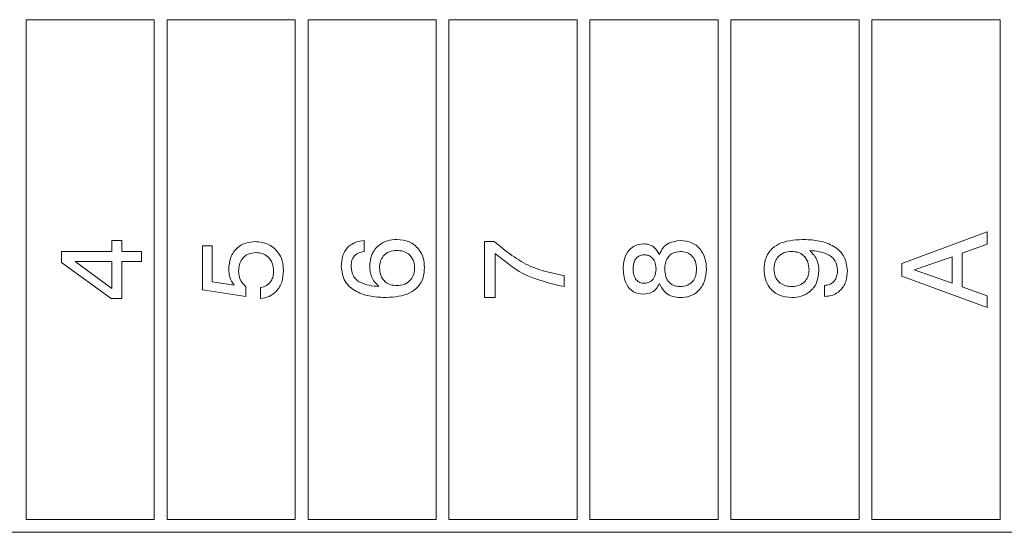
# Model space of a CAD drawing. Header units: millimetres. Extents: x 47 to 120.6, y 37.3 to 135.3.
# Tile 4 of 27: x 60.1 to 71.6, y 65.7 to 71.7. Entities that reach past the tile are written whole.
import ezdxf

# ---------------------------------------------------------------- set-up
doc = ezdxf.new("R2010")
doc.units = ezdxf.units.MM

msp = doc.modelspace()

# ---------------------------------------------------------------- linework, layer by layer
at = {"color": 7, "linetype": 'Continuous', "lineweight": 9}
for p, q in [((60.1768, 65.8665), (60.1768, 71.7165)), ((61.6768, 71.7165), (60.1768, 71.7165)), ((61.6768, 71.7165), (61.6768, 65.8665)), ((61.8268, 65.8665), (61.8268, 71.7165)), ((63.3268, 71.7165), (61.8268, 71.7165)), ((63.3268, 71.7165), (63.3268, 65.8665)), ((64.9768, 71.7165), (63.4768, 71.7165)), ((63.4768, 65.8665), (63.4768, 71.7165)), ((64.9768, 71.7165), (64.9768, 65.8665)), ((65.1268, 65.8665), (65.1268, 71.7165)), ((66.6268, 71.7165), (65.1268, 71.7165)), ((66.6268, 71.7165), (66.6268, 65.8665)), ((68.2768, 71.7165), (66.7768, 71.7165)), ((66.7768, 65.8665), (66.7768, 71.7165)), ((68.2768, 71.7165), (68.2768, 65.8665)), ((68.4268, 65.8665), (68.4268, 71.7165)), ((69.9268, 71.7165), (68.4268, 71.7165)), ((69.9268, 71.7165), (69.9268, 65.8665)), ((71.5768, 71.7165), (70.0768, 71.7165)), ((70.0768, 65.8665), (70.0768, 71.7165)), ((71.5768, 71.7165), (71.5768, 65.8665)), ((70.4268, 68.8634), (71.4268, 69.2338)), ((71.4268, 69.2338), (71.4268, 69.0874)), ((61.1807, 69.003), (61.1807, 69.1312)), ((61.1807, 69.1312), (61.2961, 69.1312)), ((61.2961, 69.1312), (61.2961, 69.003)), ((62.241, 69.0685), (62.3563, 69.0685)), ((62.241, 68.5557), (62.241, 69.0685)), ((62.3563, 69.0685), (62.3563, 68.6481)), ((64.1345, 69.1312), (64.1345, 69.003)), ((65.541, 68.4646), (65.541, 69.1184)), ((65.541, 69.1184), (65.6575, 69.1184)), ((71.4268, 69.0874), (71.132, 68.9822)), ((60.591, 69.003), (61.1807, 69.003)), ((60.591, 68.876), (60.591, 69.003)), ((61.2961, 69.003), (61.5268, 69.003)), ((61.5268, 69.003), (61.5268, 68.8876)), ((65.6692, 68.9816), (65.6692, 68.4646)), ((71.0166, 68.9423), (70.5713, 68.7885)), ((71.0166, 68.6326), (71.0166, 68.9423)), ((71.132, 68.9822), (71.132, 68.5908)), ((61.1739, 68.4518), (60.591, 68.876)), ((61.1807, 68.8876), (60.7514, 68.8876)), ((60.7514, 68.8876), (61.1807, 68.5721)), ((61.1807, 68.5721), (61.1807, 68.8876)), ((61.2961, 68.8876), (61.2961, 68.4518)), ((61.5268, 68.8876), (61.2961, 68.8876)), ((70.4268, 68.7142), (70.4268, 68.8634)), ((66.4768, 68.721), (66.4768, 68.5928)), ((71.4268, 68.3492), (70.4268, 68.7142)), ((70.5713, 68.7885), (71.0166, 68.6326)), ((62.3563, 68.6481), (62.6133, 68.6092)), ((62.749, 68.5908), (62.749, 68.4774)), ((62.9212, 68.4518), (62.9212, 68.58)), ((69.5204, 68.4774), (69.5204, 68.6056)), ((71.132, 68.5908), (71.4268, 68.4848)), ((62.749, 68.4774), (62.241, 68.5557)), ((65.6692, 68.4646), (65.541, 68.4646)), ((71.4268, 68.4848), (71.4268, 68.3492)), ((61.2961, 68.4518), (61.1739, 68.4518)), ((60.1768, 65.8665), (61.6768, 65.8665)), ((61.8268, 65.8665), (63.3268, 65.8665)), ((63.4768, 65.8665), (64.9768, 65.8665)), ((65.1268, 65.8665), (66.6268, 65.8665)), ((66.7768, 65.8665), (68.2768, 65.8665)), ((68.4268, 65.8665), (69.9268, 65.8665)), ((70.0768, 65.8665), (71.5768, 65.8665)), ((50.9268, 65.7165), (79.9768, 65.7165))]:
    msp.add_line(p, q, dxfattribs=at)
for points, knots in [([(62.5486, 68.7935), (62.5524, 68.8411), (62.5598, 68.936), (62.6393, 69.0482), (62.7471, 69.1104), (62.8216, 69.1158), (62.8589, 69.1184)], [0, 0, 0, 0, 0.2803281, 0.559443, 0.7794421, 1, 1, 1, 1]), ([(62.8589, 69.1184), (62.9093, 69.1136), (63.0098, 69.104), (63.1225, 69.0113), (63.182, 68.8948), (63.1871, 68.8161), (63.1897, 68.7767)], [0, 0, 0, 0, 0.2798531, 0.5589856, 0.7792398, 1, 1, 1, 1]), ([(63.8653, 68.8288), (63.868, 68.8714), (63.8733, 68.9564), (63.9388, 69.0612), (64.035, 69.1182), (64.1013, 69.1269), (64.1345, 69.1312)], [0, 0, 0, 0, 0.2805095, 0.5593885, 0.7793586, 1, 1, 1, 1]), ([(64.1986, 68.8278), (64.2029, 68.8753), (64.2114, 68.9701), (64.2964, 69.0784), (64.4056, 69.1367), (64.4799, 69.1416), (64.5172, 69.1441)], [0, 0, 0, 0, 0.2799912, 0.5591453, 0.7792912, 1, 1, 1, 1]), ([(64.5172, 69.1441), (64.5659, 69.1395), (64.6633, 69.1305), (64.7731, 69.0417), (64.832, 68.9294), (64.8371, 68.8531), (64.8397, 68.8149)], [0, 0, 0, 0, 0.2799029, 0.5591026, 0.7792861, 1, 1, 1, 1]), ([(65.6575, 69.1184), (65.7936, 69.0079), (66.0367, 68.8104), (66.3423, 68.7483), (66.4768, 68.721)], [0, 0, 0, 0, 0.5595515, 1, 1, 1, 1]), ([(67.1653, 68.7969), (67.1677, 68.8365), (67.1725, 68.9155), (67.2243, 69.0154), (67.3054, 69.0826), (67.3677, 69.0894), (67.3989, 69.0928)], [0, 0, 0, 0, 0.2808793, 0.5606272, 0.7803128, 1, 1, 1, 1]), ([(67.3989, 69.0928), (67.4214, 69.0914), (67.4665, 69.0886), (67.5416, 69.052), (67.5712, 69.0009), (67.5892, 68.9698)], [0, 0, 0, 0, 0.2811516, 0.5614844, 1, 1, 1, 1]), ([(67.5892, 68.9698), (67.6019, 68.9962), (67.6272, 69.0491), (67.7109, 69.1186), (67.787, 69.1265), (67.8334, 69.1312)], [0, 0, 0, 0, 0.2809187, 0.5611691, 1, 1, 1, 1]), ([(67.8334, 69.1312), (67.8816, 69.1265), (67.9778, 69.1171), (68.0826, 69.0234), (68.1334, 68.9098), (68.1376, 68.8346), (68.1397, 68.7969)], [0, 0, 0, 0, 0.2797074, 0.5586105, 0.779038, 1, 1, 1, 1]), ([(68.8153, 68.7927), (68.818, 68.8329), (68.8233, 68.9132), (68.8838, 69.0213), (69.0266, 69.1283), (69.1637, 69.1375), (69.2598, 69.1441)], [0, 0, 0, 0, 0.1873221, 0.3740605, 0.5610415, 1, 1, 1, 1]), ([(69.2598, 69.1441), (69.3204, 69.1419), (69.4415, 69.1375), (69.5896, 69.0925), (69.6901, 69.0241), (69.7709, 68.9301), (69.7822, 68.8378), (69.7897, 68.7765)], [0, 0, 0, 0, 0.2509135, 0.5011335, 0.62652, 0.7517446, 1, 1, 1, 1]), ([(62.8696, 68.9902), (62.8379, 68.9875), (62.7746, 68.982), (62.703, 68.9237), (62.6684, 68.8491), (62.6655, 68.7996), (62.664, 68.7749)], [0, 0, 0, 0, 0.2800468, 0.5588924, 0.7791575, 1, 1, 1, 1]), ([(63.0743, 68.7735), (63.0718, 68.805), (63.067, 68.868), (63.0146, 68.9423), (62.9437, 68.9847), (62.8943, 68.9884), (62.8696, 68.9902)], [0, 0, 0, 0, 0.2802804, 0.5595279, 0.7794727, 1, 1, 1, 1]), ([(64.1345, 69.003), (64.11, 68.9991), (64.0612, 68.9911), (64.0071, 68.9433), (63.9834, 68.8835), (63.9816, 68.8449), (63.9807, 68.8255)], [0, 0, 0, 0, 0.2802594, 0.5587919, 0.7790854, 1, 1, 1, 1]), ([(64.5166, 69.0159), (64.4865, 69.0134), (64.4266, 69.0086), (64.3568, 68.9568), (64.319, 68.8882), (64.3157, 68.8413), (64.314, 68.8177)], [0, 0, 0, 0, 0.2802694, 0.5592761, 0.7793435, 1, 1, 1, 1]), ([(64.7243, 68.8135), (64.7215, 68.8443), (64.7159, 68.9056), (64.6597, 68.9747), (64.5887, 69.0113), (64.5406, 69.0143), (64.5166, 69.0159)], [0, 0, 0, 0, 0.279951, 0.5590384, 0.7792391, 1, 1, 1, 1]), ([(66.4768, 68.5928), (66.3088, 68.6307), (66.0083, 68.6984), (65.7729, 68.895), (65.6692, 68.9816)], [0, 0, 0, 0, 0.5593131, 1, 1, 1, 1]), ([(67.4131, 68.9646), (67.3981, 68.9635), (67.368, 68.9613), (67.3281, 68.9378), (67.2874, 68.8852), (67.2834, 68.8339), (67.2807, 68.7979)], [0, 0, 0, 0, 0.18723212, 0.37402057, 0.56115784, 1, 1, 1, 1]), ([(67.5499, 68.7979), (67.5485, 68.8206), (67.5457, 68.8659), (67.5146, 68.9228), (67.4668, 68.9595), (67.431, 68.9629), (67.4131, 68.9646)], [0, 0, 0, 0, 0.2807915, 0.5603116, 0.779949, 1, 1, 1, 1]), ([(67.832, 69.003), (67.8029, 69), (67.7447, 68.994), (67.6837, 68.9346), (67.6559, 68.8651), (67.6536, 68.8198), (67.6525, 68.7971)], [0, 0, 0, 0, 0.2795459, 0.55827594, 0.77881866, 1, 1, 1, 1]), ([(68.0243, 68.7971), (68.0223, 68.827), (68.0182, 68.8867), (67.9706, 68.9591), (67.9023, 68.9981), (67.8555, 69.0014), (67.832, 69.003)], [0, 0, 0, 0, 0.280468, 0.5595619, 0.7794643, 1, 1, 1, 1]), ([(69.1382, 69.0034), (69.1071, 69.0009), (69.0449, 68.9958), (68.9726, 68.9413), (68.9353, 68.8691), (68.9322, 68.8203), (68.9307, 68.7959)], [0, 0, 0, 0, 0.2801627, 0.5590906, 0.7792757, 1, 1, 1, 1]), ([(69.341, 68.7903), (69.3387, 68.8215), (69.3343, 68.8839), (69.2835, 68.9589), (69.2117, 68.9987), (69.1628, 69.0018), (69.1382, 69.0034)], [0, 0, 0, 0, 0.2804705, 0.5593282, 0.7792928, 1, 1, 1, 1]), ([(69.3492, 69.0159), (69.3841, 68.9782), (69.4467, 68.9107), (69.4534, 68.8197), (69.4563, 68.7795)], [0, 0, 0, 0, 0.5582752, 1, 1, 1, 1]), ([(69.6743, 68.7831), (69.6699, 68.8209), (69.6632, 68.8778), (69.6138, 68.936), (69.5202, 68.9987), (69.4251, 69.0082), (69.3492, 69.0159)], [0, 0, 0, 0, 0.2488654, 0.3743622, 0.5000119, 1, 1, 1, 1]), ([(64.3952, 68.4646), (64.3348, 68.4668), (64.2144, 68.4713), (64.067, 68.516), (63.9668, 68.5836), (63.8851, 68.6759), (63.8732, 68.7677), (63.8653, 68.8288)], [0, 0, 0, 0, 0.25093158, 0.50123156, 0.62663192, 0.75187293, 1, 1, 1, 1]), ([(63.9807, 68.8255), (63.9851, 68.7876), (63.9917, 68.7306), (64.0415, 68.6726), (64.1351, 68.6097), (64.2303, 68.6003), (64.3064, 68.5928)], [0, 0, 0, 0, 0.2489413, 0.3744101, 0.5000296, 1, 1, 1, 1]), ([(64.3064, 68.5928), (64.2714, 68.6301), (64.2086, 68.697), (64.2017, 68.7877), (64.1986, 68.8278)], [0, 0, 0, 0, 0.5584155, 1, 1, 1, 1]), ([(64.314, 68.8177), (64.3162, 68.7864), (64.3206, 68.7239), (64.3716, 68.6485), (64.4441, 68.6094), (64.4932, 68.6062), (64.5178, 68.6046)], [0, 0, 0, 0, 0.2805061, 0.5592555, 0.7792755, 1, 1, 1, 1]), ([(64.8397, 68.8149), (64.837, 68.7748), (64.8315, 68.6946), (64.771, 68.5866), (64.628, 68.4804), (64.4911, 68.4711), (64.3952, 68.4646)], [0, 0, 0, 0, 0.187308, 0.3739974, 0.5609717, 1, 1, 1, 1]), ([(64.5178, 68.6046), (64.549, 68.6072), (64.6112, 68.6124), (64.6828, 68.6679), (64.7197, 68.7403), (64.7227, 68.7891), (64.7243, 68.8135)], [0, 0, 0, 0, 0.2801461, 0.5590178, 0.7792268, 1, 1, 1, 1]), ([(62.6133, 68.6092), (62.5921, 68.6405), (62.554, 68.6965), (62.5503, 68.7638), (62.5486, 68.7935)], [0, 0, 0, 0, 0.5587675, 1, 1, 1, 1]), ([(62.664, 68.7749), (62.6685, 68.7349), (62.6766, 68.6635), (62.7268, 68.613), (62.749, 68.5908)], [0, 0, 0, 0, 0.5591829, 1, 1, 1, 1]), ([(63.1897, 68.7767), (63.1865, 68.7329), (63.1802, 68.6455), (63.115, 68.5385), (63.0232, 68.4696), (62.9552, 68.4577), (62.9212, 68.4518)], [0, 0, 0, 0, 0.2803378, 0.559784, 0.7797246, 1, 1, 1, 1]), ([(62.9212, 68.58), (62.946, 68.5864), (62.9954, 68.5993), (63.0461, 68.6527), (63.0708, 68.7137), (63.0731, 68.7535), (63.0743, 68.7735)], [0, 0, 0, 0, 0.2796828, 0.5589423, 0.7792775, 1, 1, 1, 1]), ([(67.3989, 68.503), (67.3594, 68.5087), (67.2803, 68.52), (67.1815, 68.6334), (67.1715, 68.7349), (67.1653, 68.7969)], [0, 0, 0, 0, 0.2796398, 0.5599649, 1, 1, 1, 1]), ([(67.2807, 68.7979), (67.2819, 68.7754), (67.2844, 68.7306), (67.312, 68.6724), (67.3598, 68.6358), (67.3953, 68.6328), (67.4131, 68.6312)], [0, 0, 0, 0, 0.281051, 0.5604991, 0.7799093, 1, 1, 1, 1]), ([(67.4131, 68.6312), (67.4359, 68.6342), (67.4814, 68.6401), (67.5401, 68.7036), (67.5462, 68.7622), (67.5499, 68.7979)], [0, 0, 0, 0, 0.2800245, 0.5603037, 1, 1, 1, 1]), ([(67.6525, 68.7971), (67.6543, 68.7683), (67.6578, 68.7108), (67.6995, 68.6388), (67.764, 68.5978), (67.8093, 68.5945), (67.832, 68.5928)], [0, 0, 0, 0, 0.28076796, 0.55983483, 0.77957573, 1, 1, 1, 1]), ([(67.832, 68.5928), (67.8619, 68.5953), (67.9216, 68.6004), (67.9883, 68.6565), (68.0204, 68.7271), (68.023, 68.7737), (68.0243, 68.7971)], [0, 0, 0, 0, 0.2799955, 0.5586959, 0.7789978, 1, 1, 1, 1]), ([(68.1397, 68.7969), (68.1363, 68.749), (68.1296, 68.6535), (68.054, 68.5377), (67.9461, 68.4728), (67.871, 68.4673), (67.8334, 68.4646)], [0, 0, 0, 0, 0.2804857, 0.5595739, 0.7794793, 1, 1, 1, 1]), ([(69.1382, 68.4646), (69.0895, 68.4691), (68.9923, 68.4781), (68.8816, 68.5659), (68.823, 68.6783), (68.8179, 68.7545), (68.8153, 68.7927)], [0, 0, 0, 0, 0.2799499, 0.5590677, 0.7792407, 1, 1, 1, 1]), ([(68.9307, 68.7959), (68.9335, 68.765), (68.939, 68.7034), (68.9952, 68.6335), (69.067, 68.5974), (69.1153, 68.5943), (69.1394, 68.5928)], [0, 0, 0, 0, 0.279985, 0.5589709, 0.7792341, 1, 1, 1, 1]), ([(69.4563, 68.7795), (69.452, 68.7321), (69.4434, 68.6376), (69.3586, 68.5296), (69.2494, 68.4721), (69.1753, 68.4671), (69.1382, 68.4646)], [0, 0, 0, 0, 0.2799489, 0.5591246, 0.7793094, 1, 1, 1, 1]), ([(69.1394, 68.5928), (69.1693, 68.5952), (69.229, 68.6), (69.299, 68.6513), (69.3361, 68.72), (69.3393, 68.7668), (69.341, 68.7903)], [0, 0, 0, 0, 0.2802732, 0.5592722, 0.7793004, 1, 1, 1, 1]), ([(69.5204, 68.6056), (69.5453, 68.6086), (69.595, 68.6147), (69.6474, 68.6652), (69.6713, 68.7248), (69.6733, 68.7636), (69.6743, 68.7831)], [0, 0, 0, 0, 0.2797471, 0.5585119, 0.77895, 1, 1, 1, 1]), ([(69.7897, 68.7765), (69.7868, 68.7339), (69.781, 68.649), (69.7159, 68.5448), (69.6207, 68.4854), (69.5539, 68.4801), (69.5204, 68.4774)], [0, 0, 0, 0, 0.2805769, 0.5597012, 0.7795746, 1, 1, 1, 1]), ([(67.5892, 68.6276), (67.5788, 68.6074), (67.5582, 68.5671), (67.4939, 68.5128), (67.4349, 68.5068), (67.3989, 68.503)], [0, 0, 0, 0, 0.2810368, 0.5613539, 1, 1, 1, 1]), ([(67.8334, 68.4646), (67.8041, 68.4665), (67.7455, 68.4705), (67.6478, 68.5186), (67.6114, 68.5863), (67.5892, 68.6276)], [0, 0, 0, 0, 0.2812912, 0.561761, 1, 1, 1, 1])]:
    msp.add_open_spline(points, degree=3, knots=knots, dxfattribs=at)

doc.saveas('drawing.dxf')
